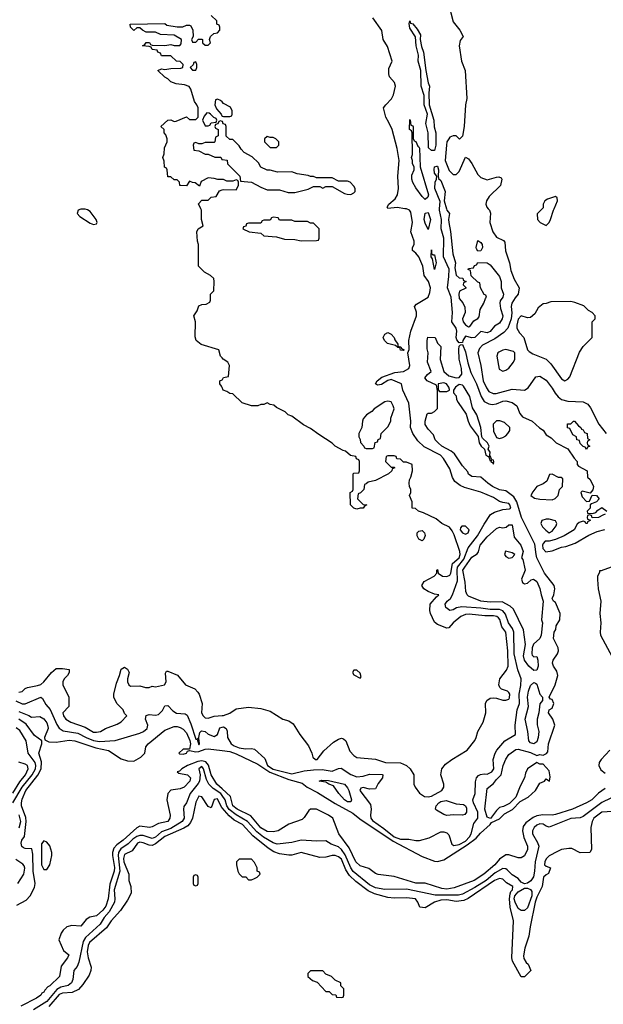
# Model space of a CAD drawing. Header units: inches. Extents: x 2671394 to 2765652, y 830470 to 955458.
# Tile 80 of 256: x 2698695 to 2702459, y 874871 to 881218. Entities that reach past the tile are written whole.
import ezdxf

# ---------------------------------------------------------------- set-up
doc = ezdxf.new("R2010")
doc.units = ezdxf.units.IN
doc.header["$MEASUREMENT"] = 0
for name, color, linetype in [('C6897', 7, 'Continuous'), ('C6898', 7, 'Continuous'), ('C7807', 7, 'Continuous'), ('C7808', 7, 'Continuous')]:
    doc.layers.add(name, color=color, linetype=linetype)

msp = doc.modelspace()

# ---------------------------------------------------------------- linework, layer by layer
at = {"layer": 'C6897', "color": 2}
for points, elevation in [([(2699090, 879997.2), (2699072, 879990), (2699064.7, 879970), (2699082, 879950), (2699150, 879906), (2699170, 879898), (2699190, 879902), (2699195.3, 879910), (2699188.7, 879930), (2699150, 879982), (2699132.9, 879992.9), (2699116.5, 879996.5)], 18), ([(2698850, 875924), (2698834.8, 875905.2), (2698834.8, 875770), (2698850, 875741), (2698870, 875741), (2698889.3, 875770.7), (2698902, 875830), (2698902, 875850), (2698890, 875893.2), (2698870, 875916)], 6), ([(2699830, 875706), (2699818, 875702), (2699814, 875690), (2699814, 875650), (2699818, 875638), (2699830, 875634), (2699842, 875638), (2699846, 875650), (2699846, 875690), (2699842, 875702)], 18)]:
    msp.add_lwpolyline(points, close=True, dxfattribs=dict(at, elevation=elevation))
for points, elevation in [([(2700000, 879038.1), (2699989.1, 879049.1), (2699979, 879090), (2699864.5, 879124.5), (2699833.2, 879150), (2699826.8, 879173.2), (2699828.7, 879270), (2699818, 879310), (2699839, 879341), (2699850, 879374), (2699870, 879382), (2699896.4, 879383.6), (2699922, 879398), (2699926, 879410), (2699926, 879450), (2699946, 879470), (2699948, 879530), (2699946, 879550), (2699926, 879570), (2699886, 879590), (2699848.9, 879628.9), (2699848, 879770), (2699842, 879790), (2699838, 879850), (2699846, 879870), (2699878, 879890), (2699868, 879930), (2699868, 879990), (2699863.3, 880000)], 14), ([(2700000, 878846.5), (2699996.4, 878856.4), (2699986, 878870), (2699986, 878890), (2700000, 878897)], 14), ([(2698690, 876882.8), (2698710, 876886.8), (2698730, 876906), (2698746, 876914), (2698810, 876925.5), (2698830, 876933.4), (2698851.2, 876948.8), (2698899, 877010), (2698930, 877034.8), (2698970, 877036), (2699014, 877030), (2699014, 877010), (2699002, 876990), (2698982, 876970), (2698972, 876950), (2698972, 876930), (2699011.3, 876850), (2699011.3, 876790), (2698972, 876750), (2698978, 876730), (2698991.3, 876710), (2699024.7, 876690), (2699117.4, 876657.4), (2699170, 876626), (2699190, 876624.9), (2699215.3, 876630), (2699248, 876650), (2699323.1, 876676.9), (2699350, 876692), (2699386, 876730), (2699370, 876746), (2699362, 876770), (2699322, 876810), (2699302, 876850), (2699302, 876870), (2699318.6, 876941.4), (2699339, 876990), (2699350, 877032), (2699370, 877044.7), (2699390, 877031.3), (2699401, 877010), (2699391, 876970), (2699391, 876950), (2699398, 876930), (2699410, 876921), (2699470, 876924.7), (2699506, 876914), (2699530, 876914), (2699550, 876922), (2699570, 876918), (2699629, 876931), (2699639, 876950), (2699635.3, 877004.7), (2699642, 877018), (2699650, 877018), (2699713, 876993), (2699764, 876930), (2699824, 876904), (2699843.5, 876883.5), (2699852, 876870), (2699870.9, 876810.9), (2699867, 876750), (2699877.1, 876730), (2699890, 876717.1), (2699910, 876714.9), (2699950, 876728.9), (2700000, 876731.8)], 14), ([(2698670, 876827.9), (2698710, 876807.7), (2698730, 876809), (2698830.4, 876850.4), (2698842.4, 876842.4), (2698863.7, 876803.7), (2698890.9, 876770.9), (2698934.5, 876674.5), (2698950.2, 876650.2), (2698974.3, 876634.3), (2699070, 876619.1), (2699123.8, 876590), (2699170, 876572.2), (2699210, 876566), (2699310, 876571.7), (2699470, 876618), (2699494, 876630), (2699516, 876650), (2699520.9, 876670), (2699507, 876710), (2699510, 876732), (2699530, 876738.8), (2699570, 876734.9), (2699590, 876739.3), (2699614.9, 876765.1), (2699630, 876794.8), (2699650, 876798), (2699682.2, 876762.2), (2699706.8, 876746.8), (2699762.5, 876742.5), (2699775.6, 876735.6), (2699798.9, 876678.9), (2699830, 876581), (2699839.8, 876579.8), (2699850, 876544), (2699854.5, 876550), (2699850, 876586), (2699842, 876582), (2699849, 876591), (2699857.5, 876622.5), (2699867, 876633), (2699890, 876630.4), (2699910, 876612.7), (2699950, 876597.3), (2699969.6, 876610.4), (2699986, 876654), (2700000, 876657.8)], 10), ([(2698690, 876758), (2698752.8, 876732.8), (2698770, 876721), (2698825.4, 876725.4), (2698850, 876711), (2698870, 876684.7), (2698876.8, 876663.2), (2698877.3, 876650), (2698854, 876590), (2698856.9, 876576.9), (2698883.4, 876563.4), (2698930, 876561.3), (2699013.8, 876573.8), (2699050, 876570.4), (2699185.4, 876525.4), (2699267.5, 876507.5), (2699350, 876454.4), (2699390, 876440.3), (2699430, 876438.7), (2699476.8, 876463.2), (2699500.7, 876490), (2699509, 876530), (2699524, 876550), (2699630, 876637.3), (2699690, 876662), (2699710, 876662), (2699730, 876655.5), (2699750, 876643.8), (2699770, 876622), (2699792.2, 876572.2), (2699796.5, 876550), (2699790, 876515.3), (2699750, 876516.2), (2699720.7, 876490), (2699724.7, 876484.7), (2699750, 876482.6), (2699770, 876489.1), (2699778, 876502), (2699790, 876508), (2699830, 876499.3), (2699850, 876500.5), (2699890, 876516), (2699910, 876517.7), (2700000, 876507)], 6), ([(2698675.1, 875510), (2698737.3, 875542.7), (2698762, 875570), (2698790, 875624.7), (2698795.1, 875650), (2698780.5, 875730), (2698778.6, 875838.6), (2698772.3, 875872.3), (2698730, 875875.3), (2698720.2, 875880.2), (2698709.3, 875889.3), (2698704, 875910), (2698709, 875930), (2698726.3, 875953.7), (2698736, 876050), (2698734.2, 876074.2), (2698706.9, 876150), (2698705.7, 876170), (2698710, 876194), (2698734.8, 876250), (2698811.5, 876348.5), (2698832.4, 876390), (2698834.5, 876434.5), (2698817, 876490), (2698837, 876550), (2698838, 876570), (2698790, 876603.7), (2698735.9, 876675.9), (2698690, 876709.2)], 6), ([(2698651.1, 876170), (2698711.4, 876270), (2698774.2, 876350), (2698795.7, 876390), (2698798.5, 876410), (2698795.3, 876430), (2698749.7, 876490), (2698735.4, 876570), (2698695.6, 876635.6), (2698672.9, 876652.9)], 10), ([(2700000, 876259.4), (2699966.9, 876290), (2699929.9, 876349.9), (2699913.2, 876413.2), (2699895, 876435), (2699870, 876441.6), (2699844.4, 876435.6), (2699776.3, 876410), (2699740.5, 876390), (2699725.1, 876374.9), (2699711.3, 876370), (2699721.4, 876361.4), (2699778, 876350), (2699796.3, 876330), (2699792.7, 876310), (2699755.5, 876270), (2699730, 876259.7), (2699670, 876252.3), (2699650.4, 876230), (2699643.1, 876190), (2699664.9, 876090), (2699664, 876070), (2699650, 876049.6), (2699590, 876037.6), (2699550, 876015.1), (2699532, 876010), (2699470, 876018.4), (2699450, 876009.6), (2699362.4, 875930), (2699320.2, 875899.8), (2699301.7, 875878.3), (2699293.4, 875850), (2699293.4, 875830), (2699306.9, 875753.1), (2699304.9, 875730), (2699275.2, 875644.8), (2699266, 875550), (2699250, 875504.5), (2699230, 875476.9), (2699190, 875440.7), (2699147.2, 875432.8), (2699122.8, 875417.2), (2699090, 875375.3), (2699030, 875379.6), (2698998.8, 875370), (2698975.5, 875350), (2698962, 875330), (2698946.8, 875286.8), (2698978, 875218), (2699011.3, 875190), (2699002.8, 875170), (2698963.1, 875116.9), (2698950.6, 875050), (2698890, 874989.4), (2698876.3, 874983.7), (2698856.8, 874963.2), (2698850, 874949), (2698836.9, 874943.1), (2698831, 874930), (2698802, 874910), (2698701, 874859)], 6), ([(2698650, 876233), (2698694.9, 876305.1), (2698731.1, 876350), (2698749.3, 876390), (2698744, 876410), (2698730, 876419.3), (2698690, 876432.7)], 14), ([(2700000, 876217.7), (2699991.6, 876230), (2699941.6, 876261.6), (2699914.8, 876290), (2699900.2, 876320.2), (2699879.7, 876390), (2699870, 876405.1), (2699850.6, 876390), (2699859.5, 876350), (2699853.4, 876310), (2699846.4, 876293.6), (2699794.6, 876230), (2699770.5, 876170), (2699753.2, 876146.8), (2699750.5, 876130), (2699755.8, 876070), (2699741.6, 876050), (2699670, 876003.7), (2699610, 875982.7), (2699570, 875948.7), (2699550, 875940.9), (2699490, 875959.2), (2699470, 875959.8), (2699450, 875953.1), (2699423.7, 875936.3), (2699394.1, 875905.9), (2699347.7, 875872.3), (2699338.9, 875861.1), (2699332.3, 875850), (2699330.2, 875830), (2699341.5, 875730), (2699304.7, 875610), (2699309.2, 875550), (2699305.2, 875530), (2699272.2, 875467.8), (2699239.2, 875430), (2699213.4, 875386.6), (2699119.2, 875300.8), (2699103.8, 875276.2), (2699076.7, 875143.3), (2699065.1, 875114.9), (2699044, 875090), (2699038.4, 875030), (2699028.2, 875010), (2699006.7, 874993.3), (2698959, 874981), (2698933.8, 874966.2), (2698870, 874889.8), (2698784.5, 874835.5)], 10), ([(2700000, 876136.6), (2699998.4, 876138.4), (2699970, 876195.1), (2699948.2, 876191.8), (2699930, 876138), (2699910, 876145.2), (2699870, 876209.2), (2699850, 876212.3), (2699830, 876174), (2699809.1, 876070), (2699797, 876043), (2699778.3, 876021.7), (2699754.2, 876005.8), (2699630, 875952.7), (2699570, 875905.1), (2699550, 875894.5), (2699530, 875896.4), (2699490, 875912.9), (2699470, 875915.6), (2699454, 875910), (2699419, 875861), (2699370, 875836.3), (2699363.2, 875810), (2699365.8, 875790), (2699399.3, 875710), (2699399.1, 875670), (2699410.7, 875630), (2699413.2, 875586.8), (2699390, 875542), (2699343.8, 875476.2), (2699284.9, 875410), (2699255.1, 875364.9), (2699144.9, 875270), (2699136.5, 875250), (2699130.4, 875210), (2699136.4, 875170), (2699156.3, 875110), (2699154, 875090), (2699142, 875058), (2699102, 874998), (2699073, 874967), (2699032.6, 874947.4), (2698970, 874943.1), (2698950, 874934.8), (2698883.1, 874856.9)], 14), ([(2698691.1, 876008.9), (2698701.4, 876050), (2698691.6, 876091.6)], 10), ([(2698683, 875650), (2698721.5, 875710), (2698728.5, 875748.5), (2698723.3, 875763.3), (2698715.3, 875775.3), (2698670, 875804.5)], 10)]:
    msp.add_lwpolyline(points, dxfattribs=dict(at, elevation=elevation))
at = {"layer": 'C6898', "color": 2, "elevation": 14}
for points in [[(2700000, 880188.1), (2699971.6, 880188.4), (2699950, 880195.3), (2699910, 880198), (2699865.4, 880174.6), (2699854, 880146), (2699827.3, 880167.3), (2699808.4, 880168.4), (2699790, 880178), (2699770, 880148), (2699731.6, 880148.4), (2699728, 880150), (2699726, 880170), (2699710, 880186), (2699690, 880186), (2699670, 880206), (2699650, 880206), (2699646, 880250), (2699642, 880262), (2699628.4, 880268.4), (2699627.3, 880307.3), (2699618, 880330), (2699627.3, 880352.7), (2699628.4, 880391.6), (2699646, 880430), (2699646, 880450), (2699636.4, 880476.4), (2699626, 880490), (2699626, 880510), (2699606, 880530), (2699650, 880571.3), (2699670, 880572), (2699690, 880562), (2699703.6, 880563.6), (2699770, 880591.3), (2699790, 880574), (2699830, 880574), (2699846, 880590), (2699846, 880650), (2699838, 880670), (2699822, 880690), (2699798, 880770), (2699788.4, 880788.4), (2699758, 880798), (2699704.7, 880804.7), (2699670, 880818), (2699650, 880838), (2699630, 880848), (2699586, 880890), (2699610, 880902), (2699630, 880898), (2699670, 880904.7), (2699734.6, 880905.4), (2699746, 880910), (2699748, 880930), (2699730, 880948), (2699706, 880950), (2699670, 880986), (2699610, 880986), (2699602, 881002), (2699586, 881010), (2699582, 881022), (2699550, 881026), (2699542, 881042), (2699530, 881046), (2699486, 881050), (2699502, 881058), (2699510, 881072), (2699531.6, 881071.6), (2699538, 881058), (2699550, 881054), (2699630, 881052), (2699670, 881058), (2699690, 881052), (2699727.3, 881052.7), (2699736.4, 881063.6), (2699738, 881090), (2699690, 881118), (2699603.1, 881123.1), (2699570, 881138), (2699510, 881138), (2699486, 881150), (2699470, 881166), (2699450, 881166), (2699430, 881148), (2699408.7, 881170), (2699408, 881190), (2699630, 881194), (2699643.6, 881183.6), (2699710, 881172), (2699747.3, 881172.7), (2699770, 881182), (2699790, 881182), (2699798, 881178), (2699812, 881150), (2699814, 881110), (2699802, 881090), (2699810, 881074), (2699830, 881074), (2699848, 881092), (2699870, 881092), (2699874, 881090), (2699874, 881070), (2699890, 881054), (2699910, 881054), (2699926, 881070), (2699918, 881090), (2699926, 881110), (2699946, 881130), (2699970, 881134), (2699986, 881150), (2699986, 881170), (2699982, 881182), (2699966, 881190), (2699966, 881210), (2699930, 881246)], [(2700000, 880688), (2699990, 880698), (2699970, 880706), (2699958, 880702), (2699954, 880670), (2699963.6, 880643.6), (2699994, 880610), (2699998, 880598), (2700000, 880597.3)], [(2700000, 880562.7), (2699990, 880566), (2699978, 880562), (2699972.7, 880547.3), (2699958, 880542), (2699954, 880530), (2699958, 880518), (2699974, 880510), (2699974, 880470), (2699958, 880462), (2699954, 880430), (2699950, 880426), (2699890, 880426), (2699870, 880418), (2699850, 880418), (2699830, 880426), (2699818, 880422), (2699814, 880410), (2699818, 880378), (2699850, 880374), (2699890, 880352), (2699910, 880352), (2699952.7, 880332.7), (2699991.6, 880331.6), (2699998, 880318), (2700000, 880317.7)], [(2699863.3, 880000), (2699848.7, 880031.3), (2699870, 880054), (2699910, 880054), (2699930, 880074), (2699962, 880078), (2699984, 880116), (2700000, 880121.3)]]:
    msp.add_lwpolyline(points, dxfattribs=at)
for points in [[(2699830, 880946), (2699818, 880942), (2699812.7, 880927.3), (2699794, 880910), (2699810, 880894), (2699830, 880894), (2699838, 880910), (2699838, 880930)], [(2699902, 880618), (2699883.6, 880596.4), (2699874, 880570), (2699890, 880534), (2699910, 880534), (2699922, 880538), (2699930, 880554), (2699962, 880558), (2699966, 880570), (2699962, 880582), (2699947.3, 880587.3), (2699926, 880610), (2699916.4, 880616.4)]]:
    msp.add_lwpolyline(points, close=True, dxfattribs=at)
at = {"layer": 'C7807', "color": 2}
for points, elevation in [([(2700000, 876657.8), (2700010, 876660.5), (2700026.8, 876650), (2700032.8, 876632.8), (2700034.9, 876590), (2700059.1, 876550), (2700077.4, 876537.4), (2700110, 876524.4), (2700150, 876518.4), (2700190, 876520.5), (2700210, 876514.9), (2700276.5, 876456.5), (2700292.4, 876410), (2700330, 876386), (2700450, 876355.8), (2700530, 876375.9), (2700590, 876383.6), (2700644.5, 876384.5), (2700710, 876373), (2700750, 876390.7), (2700767.2, 876392.8), (2700830, 876351.8), (2700870, 876336.4), (2700910, 876341.6), (2700950, 876354.9), (2701032.1, 876352.1), (2701036, 876350), (2701034.9, 876330), (2701006.5, 876293.5), (2700990, 876259), (2700950, 876257), (2700910, 876269), (2700896, 876264), (2700888, 876250), (2700958, 876158), (2700962.4, 876130), (2700957.1, 876090), (2700959.3, 876070), (2700970, 876056.3), (2701044, 876004), (2701108.9, 875950), (2701150, 875934.9), (2701205.1, 875934.9), (2701250, 875926.4), (2701273.1, 875926.9), (2701335.8, 875944.2), (2701410, 875982.8), (2701430, 875982.8), (2701450, 875976), (2701463.5, 875963.5), (2701482.5, 875902.5), (2701494, 875894), (2701530, 875900.2), (2701570, 875922.3), (2701595.4, 875950), (2701606, 875970), (2701623.6, 876036.4), (2701649.5, 876070.5), (2701649.6, 876110), (2701620.9, 876170), (2701617, 876190), (2701631.5, 876230), (2701634.1, 876305.8), (2701640.7, 876330), (2701653.1, 876346.9), (2701666.5, 876353.5), (2701690, 876357.1), (2701710, 876354), (2701739.3, 876370), (2701753.3, 876390), (2701749.5, 876450), (2701760.9, 876490), (2701772, 876510), (2701822.7, 876570), (2701892.3, 876610), (2701889.6, 876670), (2701904, 876770), (2701918.3, 876810), (2701916.8, 876870), (2701927.2, 876927.2), (2701929.3, 876970), (2701908.1, 877028.1), (2701884.8, 877130), (2701881.5, 877270), (2701874.1, 877294.1), (2701846.9, 877330), (2701827.1, 877387.1), (2701810, 877406.6), (2701790, 877416.1), (2701730, 877415.5), (2701670, 877424.8), (2701547, 877433), (2701512.1, 877427.9), (2701490, 877414), (2701469.5, 877409.5), (2701444, 877430), (2701439.3, 877450), (2701452.7, 877470), (2701473, 877487), (2701486.3, 877510), (2701518.9, 877601.1), (2701515.8, 877670), (2701519.4, 877690), (2701559, 877741), (2701586.9, 877813.1), (2701647.1, 877890), (2701690, 877967.3), (2701732, 878028), (2701756.2, 878043.8), (2701810, 878060.7), (2701854.5, 878065.5), (2701862, 878070), (2701855.1, 878090), (2701850, 878099), (2701810, 878105.2), (2701790, 878113), (2701750, 878138.7), (2701670, 878172), (2701563.2, 878203.2), (2701535.5, 878215.5), (2701501.5, 878241.5), (2701486.3, 878266.3), (2701470, 878324), (2701427.3, 878390), (2701409.3, 878410), (2701304.2, 878464.2), (2701262.6, 878502.6), (2701231.1, 878551.1), (2701216.3, 878590), (2701216.9, 878630), (2701205.4, 878745.4), (2701165.1, 878830), (2701157.2, 878870), (2701090, 878898), (2701070, 878893.2), (2701027.2, 878867.2), (2701003.2, 878863.2), (2700989, 878870), (2701000.9, 878890), (2701030, 878913.4), (2701115.1, 878944.9), (2701170, 878950.8), (2701204, 878970), (2701212, 878990), (2701198, 879070), (2701207.3, 879092.7), (2701203.7, 879150), (2701216.9, 879210), (2701253.3, 879310), (2701253.1, 879333.1), (2701241.2, 879370), (2701254.5, 879385.5), (2701329.6, 879430.4), (2701340.1, 879459.9), (2701344.2, 879490), (2701331.8, 879530), (2701304.5, 879570), (2701294, 879630), (2701270, 879689.2), (2701250, 879713.2), (2701228.7, 879730), (2701229, 879749), (2701238.4, 879770), (2701239.6, 879790), (2701218.4, 879850), (2701227.8, 879910), (2701218.3, 879978.3), (2701209.6, 879989.6), (2701190, 879998.4), (2701179.8, 880000)], 10), ([(2701447.4, 880000), (2701450, 879991.3), (2701466, 879970), (2701460.5, 879930), (2701462.4, 879910), (2701473.7, 879853.7), (2701488.8, 879710), (2701504.9, 879650), (2701501.4, 879618.6), (2701510, 879572), (2701530, 879554), (2701552.7, 879552.7), (2701558, 879538), (2701574, 879530), (2701558, 879522), (2701554, 879510), (2701572, 879492), (2701571.6, 879488.4), (2701531.6, 879468.4), (2701527.3, 879450), (2701530, 879422), (2701553.4, 879393.4), (2701565.2, 879365.2), (2701567.3, 879330), (2701551, 879290), (2701556, 879270), (2701570, 879251.3), (2701590, 879238), (2701599, 879241), (2701623.1, 879276.9), (2701650, 879292), (2701657.2, 879302.8), (2701665.2, 879350), (2701689, 879390), (2701698, 879422), (2701706, 879430), (2701702, 879442), (2701690, 879446), (2701666, 879490), (2701662, 879522), (2701650, 879526), (2701607.3, 879567.3), (2701602, 879602), (2701587.3, 879607.3), (2701590, 879614), (2701622, 879618), (2701627.3, 879632.7), (2701642, 879638), (2701650, 879654), (2701710, 879651), (2701730, 879638), (2701790, 879562), (2701800.7, 879530), (2701801, 879490), (2701814.8, 879450), (2701810.6, 879430), (2701794, 879406), (2701790.7, 879390), (2701795.9, 879355.9), (2701810.4, 879310), (2701806, 879290), (2701790, 879262), (2701758, 879242), (2701730, 879209.3), (2701710, 879199), (2701670, 879208), (2701630, 879169.4), (2701610, 879166.6), (2701570, 879177.2), (2701552.2, 879150), (2701550, 879138), (2701530, 879135.3), (2701514.8, 879154.8), (2701509.7, 879170), (2701513.3, 879210), (2701509.7, 879230), (2701482.4, 879270), (2701485.6, 879330), (2701477, 879430), (2701453.6, 879490), (2701463.6, 879563.6), (2701464.5, 879610), (2701427.8, 879690), (2701429.7, 879810), (2701413, 879870), (2701416, 879930), (2701402, 879990), (2701402.7, 880000)], 6), ([(2701716.9, 880000), (2701725.5, 879990), (2701732, 879972), (2701727.4, 879910), (2701747, 879850), (2701770, 879817.1), (2701814.3, 879794.3), (2701824.4, 879784.4), (2701828.9, 879728.9), (2701852.9, 879650), (2701862.4, 879602.4), (2701884.9, 879544.9), (2701916.3, 879490), (2701910.7, 879450), (2701890, 879426), (2701868.8, 879390), (2701864.6, 879370), (2701868.1, 879328.1), (2701865.2, 879290), (2701842.7, 879230), (2701817.8, 879202.2), (2701758.8, 879161.2), (2701680, 879120), (2701661.2, 879098.8), (2701650.3, 879070), (2701668.9, 878988.9), (2701683.9, 878890), (2701704.6, 878844.6), (2701721.6, 878821.6), (2701747.9, 878807.9), (2701767.6, 878807.6), (2701870, 878836.4), (2701950, 878830.8), (2701974.8, 878845.2), (2702024.5, 878915.5), (2702050, 878920.7), (2702090, 878894), (2702130, 878842.8), (2702148.4, 878810), (2702167.4, 878787.4), (2702190, 878770.3), (2702230, 878758.5), (2702330, 878755.3), (2702359, 878739), (2702375.9, 878715.9), (2702430, 878610.6), (2702477.1, 878550)], 10), ([(2702064.2, 880000), (2702032.7, 879967.3), (2702034, 879930), (2702051.6, 879911.6), (2702090, 879892), (2702110, 879912), (2702119, 879930), (2702137.2, 879990), (2702141.4, 880000)], 14), ([(2700000, 876507), (2700050, 876501), (2700090, 876486.5), (2700230, 876419.2), (2700307.1, 876367.1), (2700430, 876319.8), (2700517.3, 876297.3), (2700548.4, 876270), (2700616.3, 876236.3), (2700730, 876164.9), (2700843.5, 876103.5), (2700887.7, 876067.7), (2701103.3, 875923.3), (2701290, 875822.8), (2701370, 875792.7), (2701390, 875791.8), (2701430, 875801.5), (2701581.7, 875898.3), (2701637.9, 875942.1), (2701665.8, 875974.2), (2701729.6, 876030), (2701737.6, 876042.4), (2701790, 876066.7), (2701821, 876099), (2701872.4, 876127.6), (2701922, 876178), (2701974.3, 876205.7), (2702020.8, 876250), (2702050, 876297.6), (2702079, 876310), (2702090, 876324.7), (2702111.3, 876308.7), (2702117, 876337), (2702110, 876375.3), (2702070, 876419.3), (2702050, 876419.3), (2702030, 876429), (2701971, 876389), (2701958, 876362), (2701951, 876330), (2701923, 876277), (2701894, 876206), (2701853.8, 876166.2), (2701814.6, 876145.4), (2701790, 876139), (2701770, 876121.2), (2701730.7, 876069.3), (2701710, 876077.2), (2701695.1, 876130), (2701710, 876262), (2701750, 876293.4), (2701770, 876320.5), (2701800.9, 876350), (2701812.3, 876410), (2701830, 876451.3), (2701850, 876481), (2701894.4, 876514.4), (2701910, 876514.8), (2701990, 876494.8), (2702030, 876474), (2702050, 876481.6), (2702070, 876477.1), (2702091.8, 876488.2), (2702100.9, 876499.1), (2702105.1, 876550), (2702147, 876670), (2702132.3, 876710), (2702105.2, 876750), (2702109, 876770), (2702130, 876781), (2702139.3, 876810), (2702130, 876835.3), (2702118, 876838), (2702109, 876850), (2702149.4, 876930), (2702166.6, 876990), (2702159.6, 877019.6), (2702137, 877050), (2702131.6, 877070), (2702135.1, 877090), (2702163.6, 877130), (2702169.7, 877150), (2702167.8, 877170), (2702137.2, 877230), (2702142, 877270), (2702152, 877288), (2702155.1, 877310), (2702178, 877350), (2702181.6, 877390), (2702150, 877462), (2702138, 877470), (2702130, 877486), (2702139.3, 877510), (2702146, 877550), (2702141.2, 877570), (2702079.6, 877650), (2702031, 877750), (2702024.8, 877770), (2702017.3, 877837.3), (2701930.9, 878010), (2701901, 878110), (2701882, 878142), (2701830, 878182), (2701790, 878186.6), (2701745.2, 878210), (2701714, 878230), (2701670, 878269), (2701610, 878274), (2701590, 878289.3), (2701584.1, 878304.1), (2701550, 878342), (2701498.6, 878418.6), (2701477.6, 878437.6), (2701417.2, 878470), (2701394, 878490), (2701375.3, 878510), (2701363.1, 878543.1), (2701330, 878578), (2701310, 878608), (2701309.3, 878630.7), (2701323.1, 878676.9), (2701330, 878682), (2701350, 878682), (2701370, 878692), (2701388.7, 878711.3), (2701388.4, 878828.4), (2701382, 878862), (2701322, 878890), (2701308.7, 878910), (2701324, 878930), (2701348.7, 878950), (2701324, 879010), (2701329, 879070), (2701323.1, 879096.9), (2701322, 879150), (2701328, 879172), (2701374, 879170), (2701390, 879134), (2701411.6, 879111.6), (2701407.1, 879027.1), (2701430.8, 878950), (2701463.4, 878923.4), (2701510, 878910.3), (2701530, 878912.2), (2701545.9, 878934.1), (2701544.4, 878970), (2701529.7, 879030), (2701527.9, 879092.1), (2701530, 879114), (2701538, 879122), (2701550, 879124.7), (2701570, 879078), (2701585.5, 879005.5), (2701604.8, 878944.8), (2701640.4, 878870), (2701670.4, 878790), (2701690, 878756.3), (2701720.9, 878740.9), (2701742.7, 878737.3), (2701770, 878742.8), (2701810, 878759.1), (2701830, 878760.7), (2701871.3, 878750), (2701901, 878730), (2701919.8, 878679.8), (2701937.3, 878657.3), (2702001, 878630), (2702047.1, 878587.1), (2702071.3, 878571.3), (2702090, 878542), (2702123.6, 878523.6), (2702154, 878490), (2702231.1, 878451.1), (2702270, 878392), (2702291, 878371), (2702291.3, 878350), (2702299.8, 878339.8), (2702354, 878310), (2702358, 878270), (2702373.7, 878253.7), (2702396, 878210), (2702391.6, 878188.4), (2702374, 878166), (2702322, 878178), (2702314, 878170), (2702322, 878142), (2702350, 878112), (2702370, 878114), (2702386, 878154), (2702414, 878150), (2702432, 878130), (2702414, 878110), (2702382, 878098), (2702374, 878090), (2702374, 878070), (2702354, 878050), (2702358, 878038), (2702390, 878034), (2702410, 878042), (2702423.1, 878056.9), (2702450, 878074), (2702482, 878050)], 6), ([(2700000, 878897), (2700002, 878898), (2700010, 878912), (2700042, 878918), (2700048, 878990), (2700038, 879010), (2700008, 879030), (2700000, 879038.1)], 14), ([(2700000, 876731.8), (2700010, 876732.4), (2700050, 876748.2), (2700090, 876774.8), (2700170, 876786.8), (2700250, 876778), (2700310, 876761), (2700391.3, 876710), (2700430, 876699.1), (2700459, 876679), (2700500.5, 876610), (2700557.2, 876537.2), (2700579.1, 876490), (2700585.2, 876465.2), (2700602, 876450), (2700613.2, 876450), (2700655.6, 876504.4), (2700719.2, 876560.8), (2700750, 876580.4), (2700770, 876586), (2700783.4, 876583.4), (2700799.1, 876570), (2700823.1, 876503.1), (2700850, 876474.8), (2700870, 876461), (2700990.4, 876450.4), (2701054, 876430), (2701150, 876428.7), (2701190.3, 876410.3), (2701213.4, 876390), (2701237.3, 876350), (2701236, 876290), (2701244.7, 876270), (2701273, 876233), (2701304.7, 876210), (2701330, 876207.7), (2701350, 876213.4), (2701417.2, 876250), (2701429.3, 876270), (2701429.4, 876290), (2701412, 876350), (2701417, 876390), (2701441.4, 876418.5), (2701482.7, 876450), (2701581.2, 876510), (2701630, 876572), (2701639, 876590), (2701648.7, 876630), (2701684, 876690), (2701702, 876750), (2701699, 876810), (2701708.7, 876830), (2701730, 876844.7), (2701750, 876846), (2701770, 876844.7), (2701810, 876831.3), (2701830, 876831), (2701850, 876838), (2701853.8, 876846.2), (2701856, 876870), (2701850, 876882), (2701842, 876890), (2701803.2, 876903.2), (2701792.3, 876912.3), (2701784, 876930), (2701792, 876970), (2701834.5, 877025.5), (2701844.7, 877050), (2701843.5, 877150), (2701831.1, 877270), (2701804.4, 877304.4), (2701790.8, 877350.8), (2701782.6, 877362.6), (2701771.7, 877371.7), (2701750, 877376), (2701695.1, 877375.1), (2701593.4, 877386.6), (2701570, 877384.2), (2701539.1, 877370), (2701490.8, 877330), (2701462, 877298), (2701450, 877295.3), (2701390, 877319), (2701370, 877335.3), (2701343.7, 877390), (2701339.5, 877410), (2701342.7, 877450), (2701382, 877498), (2701398, 877510), (2701370, 877516), (2701330, 877532.7), (2701302, 877550), (2701289, 877570), (2701303.7, 877596.3), (2701368, 877630), (2701386, 877650), (2701386, 877670), (2701390, 877674), (2701394, 877650), (2701422, 877630), (2701450, 877628.4), (2701470, 877637.3), (2701476.3, 877650), (2701486.5, 877713.5), (2701529.6, 877750), (2701535.8, 877770), (2701534.5, 877790), (2701497, 877897), (2701483.7, 877923.7), (2701466, 877946), (2701418, 877970), (2701381.2, 878001.2), (2701300.2, 878040.2), (2701266, 878050), (2701247.3, 878067.3), (2701226, 878070), (2701226, 878110), (2701208, 878150), (2701218, 878170), (2701218, 878190), (2701208.4, 878208.4), (2701206, 878230), (2701208.4, 878251.6), (2701218, 878270), (2701228, 878310), (2701226, 878350), (2701190, 878366), (2701170, 878366), (2701150, 878386), (2701127.3, 878387.3), (2701122, 878402), (2701110, 878406), (2701070, 878406), (2701058, 878402), (2701054, 878370), (2701090, 878334), (2701110, 878334), (2701114, 878330), (2701098, 878322), (2701094, 878310), (2701074, 878290), (2700990, 878248), (2700942, 878238), (2700930, 878226), (2700918, 878222), (2700914, 878190), (2700892.7, 878167.3), (2700878, 878162), (2700874, 878130), (2700910, 878094), (2700934, 878090), (2700918, 878082), (2700911, 878069), (2700890, 878068.7), (2700870, 878062), (2700850, 878068.7), (2700828.7, 878090), (2700826, 878170), (2700842, 878178), (2700846, 878190), (2700846, 878290), (2700850, 878294), (2700882, 878298), (2700886, 878310), (2700886, 878370), (2700882, 878382), (2700868, 878388), (2700862, 878402), (2700828.4, 878408.4), (2700796.4, 878436.4), (2700780.4, 878440.4), (2700730, 878468), (2700710, 878488), (2700623.2, 878543.2), (2700570, 878584), (2700526, 878606), (2700450, 878662), (2700426, 878670), (2700406, 878690), (2700350, 878718), (2700333.6, 878733.6), (2700310, 878738), (2700290, 878748), (2700270, 878738), (2700250, 878738), (2700230, 878728), (2700190, 878728.7), (2700130, 878748.7), (2700070, 878806), (2700050, 878808), (2700030, 878822), (2700006, 878830), (2700000, 878846.5)], 14), ([(2702471.3, 878030), (2702454.8, 878025.2), (2702428.9, 878008.9), (2702386, 878006), (2702382, 878022), (2702370, 878026), (2702358, 878022), (2702354, 878010), (2702358, 877998), (2702374, 877994), (2702374, 877990), (2702358, 877982), (2702354, 877970), (2702346, 877970), (2702342, 877982), (2702330, 877986), (2702303.6, 877976.4), (2702290, 877966), (2702271, 877930), (2702206.8, 877890), (2702150, 877867.3), (2702110, 877857.2), (2702084, 877856), (2702070, 877842), (2702066, 877830), (2702068.8, 877808.8), (2702088.1, 877788.1), (2702130, 877793.7), (2702190, 877818), (2702217.3, 877822.7), (2702276.6, 877843.4), (2702365.3, 877894.7), (2702420.1, 877919.9), (2702468.1, 877931.9)], 6), ([(2702510, 877689), (2702446, 877666), (2702434, 877666), (2702434, 877654), (2702422, 877630), (2702422, 877610), (2702424.7, 877550), (2702442.8, 877470), (2702436.3, 877390), (2702443.8, 877330), (2702438, 877270), (2702440.5, 877250), (2702515.8, 877110)], 6), ([(2702500.7, 876510), (2702445.5, 876450), (2702432.7, 876430), (2702430.4, 876410), (2702443.4, 876383.4), (2702470, 876362)], 6), ([(2702470, 876262.7), (2702427, 876233), (2702384, 876190), (2702350, 876169.5), (2702261, 876130), (2702150, 876094), (2702129.6, 876089.6), (2702068.3, 876091.7), (2702030, 876085.6), (2702005.5, 876074.5), (2701958.4, 876041.6), (2701942, 876018), (2701937.6, 875990), (2701945.5, 875945.5), (2701970.5, 875890), (2701970.5, 875870), (2701950, 875828.7), (2701930, 875815.3), (2701910, 875815.3), (2701850, 875835.3), (2701830, 875834), (2701790, 875806.6), (2701759.3, 875770), (2701687.3, 875710), (2701626.8, 875670), (2701498, 875622), (2701450, 875613.3), (2701416.6, 875616.6), (2701310, 875651.8), (2701250, 875652), (2701110, 875694), (2701006.8, 875706.8), (2700990, 875714), (2700946, 875746), (2700890, 875763.7), (2700862, 875790), (2700818.8, 875878.8), (2700752, 875970), (2700713.6, 876070), (2700686, 876090), (2700610, 876129.6), (2700570, 876129.2), (2700559.1, 876120.9), (2700530, 876075.3), (2700516.8, 876063.2), (2700430, 876032.7), (2700361, 875990), (2700330, 875982), (2700290, 875986), (2700250, 876009.7), (2700185.6, 876085.6), (2700098, 876130), (2700070, 876149.7), (2700053.6, 876210), (2700000, 876259.4)], 6), ([(2702570.2, 876229.8), (2702450, 876172.6), (2702330, 876082.4), (2702310, 876073.6), (2702250, 876068.2), (2702110, 876013.6), (2702090, 876018.4), (2702070, 876032.6), (2702050, 876033.7), (2702030, 876025.1), (2702013.7, 876010), (2702001.7, 875990), (2702002.6, 875970), (2702034, 875914), (2702042, 875890), (2702019, 875790), (2702015.6, 875730), (2702008.1, 875691.9), (2701992.4, 875667.6), (2701970, 875651.5), (2701950, 875646.6), (2701930, 875657.6), (2701910, 875681.6), (2701870, 875706), (2701838.4, 875738.4), (2701830, 875744.2), (2701810, 875745.7), (2701761.8, 875718.2), (2701702.7, 875670), (2701630, 875623.5), (2701550, 875582), (2701525.2, 875574.8), (2701373.8, 875573.8), (2701190, 875613.5), (2701050, 875611.3), (2700990, 875622.4), (2700950, 875642), (2700846.1, 875726.1), (2700829.8, 875750), (2700794.8, 875834.8), (2700770, 875869.7), (2700750, 875885.1), (2700704.4, 875904.4), (2700670, 875925.2), (2700610, 875922), (2700510, 875929.5), (2700450, 875914.5), (2700355.6, 875904.4), (2700330, 875912.4), (2700267.7, 875947.7), (2700223.3, 875983.3), (2700164.8, 876050), (2700090, 876093.3), (2700046.7, 876126.7), (2700031.5, 876150), (2700018.9, 876190), (2700000, 876217.7)], 10), ([(2702590, 876118), (2702450, 876109.2), (2702398.8, 876070), (2702387.7, 876050), (2702378, 876010), (2702382, 875870), (2702371.3, 875848.7), (2702310, 875848), (2702256.4, 875876.4), (2702236.4, 875876.4), (2702190, 875868), (2702163.6, 875856.4), (2702110, 875828.7), (2702090, 875808.7), (2702080.7, 875790), (2702078.8, 875770), (2702090, 875760.7), (2702118, 875750), (2702105.4, 875714.6), (2702090, 875706.6), (2702073.4, 875690), (2702063.8, 875630), (2702030, 875560.7), (2702020.2, 875530), (2701987.2, 875370), (2701979.6, 875310), (2701952.5, 875232.5), (2701944.5, 875184.5), (2701945.5, 875165.5), (2701960.9, 875140.9), (2701974.8, 875130), (2701991.3, 875090), (2701950, 875048), (2701930, 875048), (2701873.2, 875150), (2701869.2, 875170), (2701879.7, 875410), (2701858, 875498), (2701853.7, 875550), (2701857.8, 875582.2), (2701862.6, 875597.4), (2701873.3, 875610), (2701876, 875630), (2701834.3, 875654.3), (2701810, 875677), (2701790, 875682.9), (2701756.3, 875670), (2701586.5, 875553.5), (2701559.4, 875540.6), (2701510, 875534.2), (2701450, 875543.5), (2701410, 875541.4), (2701370.7, 875530), (2701310, 875493.2), (2701276.4, 875496.4), (2701262, 875530), (2701248, 875550), (2701190, 875558.4), (2701110, 875554.7), (2701070, 875558.9), (2700983.6, 875583.6), (2700943.1, 875603.1), (2700862.8, 875662.8), (2700822.1, 875702.1), (2700798.8, 875738.8), (2700770, 875807), (2700750, 875822.4), (2700730, 875829.5), (2700710.6, 875829.4), (2700670, 875819.3), (2700630, 875817.2), (2700510, 875849.3), (2700450, 875831.8), (2700430, 875831.8), (2700370, 875840.9), (2700334, 875854), (2700297.5, 875877.5), (2700197.7, 875957.7), (2700131.5, 876030), (2700078, 876058), (2700045.5, 876085.5), (2700000, 876136.6)], 14)]:
    msp.add_lwpolyline(points, dxfattribs=dict(at, elevation=elevation))
for points, elevation in [([(2700330, 879946), (2700318, 879942), (2700310, 879926), (2700270, 879926), (2700258, 879922), (2700250, 879906), (2700170, 879906), (2700158, 879902), (2700152.7, 879887.3), (2700138, 879882), (2700134, 879870), (2700174, 879850), (2700250, 879842), (2700270, 879826), (2700350, 879818), (2700403.5, 879803.5), (2700470, 879801), (2700510, 879792), (2700610, 879794), (2700622, 879798), (2700626, 879810), (2700626, 879870), (2700590, 879906), (2700570, 879906), (2700550, 879918), (2700470, 879918), (2700450, 879926), (2700370, 879926), (2700362, 879942)], 14), ([(2701330, 879866), (2701310, 879906), (2701304.5, 879930), (2701310, 879971.3), (2701330, 879976), (2701344, 879930)], 6), ([(2701650, 879726), (2701640.4, 879740.4), (2701638, 879750), (2701650, 879794), (2701670, 879782), (2701678, 879770), (2701678.8, 879750), (2701670, 879728)], 6), ([(2701362, 879702), (2701370, 879702), (2701381, 879650), (2701370, 879609), (2701356.4, 879676.4), (2701349.3, 879690), (2701350, 879734), (2701351.6, 879711.6)], 6), ([(2702250, 879402), (2702119.6, 879400.4), (2702090, 879388), (2702070, 879386), (2702039.6, 879360.4), (2702016.8, 879323.2), (2701990, 879299), (2701970, 879297.2), (2701930, 879309), (2701910, 879288.7), (2701901.3, 879250), (2701901.6, 879230), (2701918.8, 879198.8), (2701946, 879170), (2701970.9, 879090.9), (2701979.8, 879079.8), (2702003.5, 879063.5), (2702090.6, 879030.6), (2702120.7, 879000.7), (2702190, 878902.8), (2702210, 878891.3), (2702230, 878902), (2702243.1, 878916.9), (2702304.7, 879075.3), (2702328.9, 879111.1), (2702386, 879170), (2702388, 879270), (2702406, 879290), (2702406, 879310), (2702386, 879330), (2702363.1, 879343.1), (2702333.6, 879373.6), (2702274.6, 879394.6)], 14), ([(2701170, 879086), (2701150, 879088), (2701146, 879106), (2701134, 879106), (2701118, 879118), (2701068, 879130), (2701048, 879150), (2701038, 879170), (2701048.9, 879191.1), (2701070, 879202), (2701090, 879191.3), (2701110.6, 879170), (2701114, 879154), (2701134, 879126), (2701134, 879114), (2701154, 879110), (2701158, 879098), (2701174, 879090)], 10), ([(2701830, 879092.7), (2701810, 879089), (2701784.5, 879075.5), (2701778, 879070), (2701771.3, 879050), (2701786.4, 878966.4), (2701810, 878952), (2701830, 878958), (2701850, 878971.3), (2701879, 879010), (2701888.7, 879030), (2701889, 879050), (2701888.7, 879070), (2701878.6, 879078.6)], 14), ([(2701430, 878877.2), (2701394, 878870), (2701392.7, 878832.7), (2701402, 878822), (2701450, 878822), (2701466, 878830), (2701466, 878834), (2701462, 878850), (2701448, 878870)], 6), ([(2701530, 878865.6), (2701504.7, 878850), (2701492, 878830), (2701492.7, 878812.7), (2701510, 878794), (2701512, 878770), (2701522, 878750), (2701575.2, 878675.2), (2701586.8, 878630), (2701601.1, 878601.1), (2701651.3, 878531.3), (2701658.8, 878490), (2701670.8, 878470), (2701692, 878450), (2701702, 878410), (2701719.6, 878399.6), (2701730, 878374), (2701738, 878378), (2701734, 878370), (2701744.7, 878364.7), (2701750, 878354), (2701753.2, 878370), (2701750, 878378), (2701740.4, 878380.4), (2701730, 878406), (2701722, 878402), (2701728, 878412), (2701728.7, 878430), (2701717.2, 878450), (2701722.7, 878470), (2701711.3, 878491.3), (2701680.1, 878520.1), (2701675.1, 878530), (2701669.5, 878590), (2701643, 878670), (2701615.6, 878715.6), (2701597.4, 878790), (2701556.5, 878856.5), (2701550, 878863)], 6), ([(2701070, 878759), (2701050, 878755.3), (2700982, 878710), (2700966.4, 878693.6), (2700932, 878670), (2700910, 878646), (2700904.7, 878630), (2700902, 878590), (2700882, 878550), (2700882, 878530), (2700891.6, 878511.6), (2700892.7, 878492.7), (2700914, 878470), (2700918, 878458), (2700930, 878454), (2700970, 878454), (2700982, 878458), (2700987.3, 878492.7), (2701002, 878498), (2701007.3, 878512.7), (2701022, 878518), (2701026, 878550), (2701070, 878594), (2701088, 878630), (2701088, 878650), (2701109, 878710), (2701104, 878730), (2701090, 878754)], 14), ([(2701770, 878632.3), (2701748.7, 878611.3), (2701750, 878566), (2701770, 878526), (2701790, 878518.8), (2701810, 878526), (2701830, 878536), (2701844, 878550), (2701855.3, 878570), (2701855.3, 878590), (2701820.9, 878620.9), (2701792, 878632)], 6), ([(2702350, 878448), (2702342, 878462), (2702330, 878466), (2702310, 878486), (2702306, 878506), (2702288, 878510), (2702286, 878530), (2702263.1, 878543.1), (2702242, 878582), (2702227.3, 878587.3), (2702227.3, 878612.7), (2702250, 878614), (2702266, 878630), (2702274, 878630), (2702299.6, 878599.6), (2702314, 878590), (2702318, 878578), (2702330, 878574), (2702338, 878558), (2702354, 878550), (2702358, 878518), (2702372, 878510), (2702358, 878502), (2702354, 878490), (2702358, 878478), (2702372, 878470), (2702358, 878462)], 6), ([(2702130, 878288), (2702112.7, 878287.3), (2702095.5, 878244.5), (2702070, 878225.2), (2702030, 878208.7), (2702004.5, 878175.5), (2701992, 878150), (2702014.8, 878134.8), (2702050, 878126.8), (2702130, 878122.8), (2702149.3, 878130.7), (2702168.7, 878150), (2702175.3, 878190), (2702195.3, 878210), (2702198, 878258), (2702187.3, 878267.3), (2702170, 878268)], 6), ([(2702110, 877999), (2702090, 877999), (2702062, 877990), (2702056, 877970), (2702066.8, 877950), (2702087.9, 877927.9), (2702110, 877911), (2702130, 877921), (2702154.6, 877954.6), (2702159, 877970), (2702150, 877988)], 6), ([(2701290, 877858), (2701268.9, 877868.9), (2701258, 877890), (2701258, 877910), (2701270, 877922), (2701290, 877924.7), (2701304.7, 877910), (2701310, 877894), (2701302, 877870)], 14), ([(2701546.8, 877953.2), (2701538, 877942), (2701536, 877930), (2701550, 877911.3), (2701570, 877902.8), (2701588, 877910), (2701593.2, 877930), (2701570, 877952.7)], 14), ([(2701950, 877581), (2701970, 877586.8), (2701993.2, 877606.8), (2702008.7, 877611.3), (2702030, 877597.3), (2702050, 877551), (2702057.6, 877510), (2702072, 877470), (2702060.7, 877350), (2702067.3, 877330), (2702057.3, 877250), (2702050, 877228.7), (2702007.9, 877192.1), (2702001, 877170), (2701998, 877130), (2702001, 877121), (2702010, 877112), (2702030, 877114), (2702037.3, 877090), (2702038.8, 877050), (2702030, 877026), (2702010, 877022), (2701979, 877050), (2701950, 877088.7), (2701943.3, 877116.7), (2701956, 877190), (2701944.1, 877284.1), (2701878.6, 877418.6), (2701858, 877438), (2701806.5, 877466.5), (2701730, 877463), (2701668.7, 877470), (2701590, 877502.7), (2701581.2, 877510), (2701572.1, 877532.1), (2701567.9, 877592.1), (2701553.6, 877670), (2701564.7, 877690), (2701610, 877752.7), (2701644.9, 877775.1), (2701653, 877787), (2701663.6, 877830), (2701710, 877885.5), (2701770, 877939.1), (2701790, 877947.3), (2701810, 877942.8), (2701833.2, 877946.8), (2701850, 877962), (2701870, 877962), (2701883.4, 877883.4), (2701927.3, 877830), (2701942.8, 877790), (2701932, 877750), (2701938.8, 877738.8), (2701954, 877670), (2701931.6, 877611.6), (2701938, 877590)], 6), ([(2701827.7, 877792.3), (2701821, 877770), (2701830, 877758), (2701850, 877746.8), (2701870, 877752), (2701888, 877770), (2701870, 877782)], 6), ([(2700870, 877026), (2700850, 877026), (2700842, 877010), (2700850, 876994), (2700890, 876974), (2700898, 876982), (2700890, 877006)], 18), ([(2702010, 876549.2), (2701990, 876557.2), (2701979.3, 876570), (2701972, 876630), (2701954.5, 876710), (2701976.9, 876790), (2701969.7, 876850), (2701976.2, 876890), (2701990, 876926), (2702010, 876944.7), (2702022, 876942), (2702030, 876934), (2702050, 876871.3), (2702066, 876850), (2702066, 876830), (2702050, 876808), (2702043, 876750), (2702032.7, 876710), (2702032.7, 876672.7), (2702042.4, 876630), (2702039.3, 876590), (2702030, 876564)], 6), ([(2700830, 876175.3), (2700810, 876176), (2700789.7, 876189.7), (2700752.3, 876230), (2700719.5, 876279.5), (2700688, 876290), (2700670, 876302), (2700626, 876310), (2700643.1, 876316.9), (2700686.6, 876313.4), (2700790, 876290.5), (2700810, 876266.8), (2700817.6, 876250), (2700834.9, 876190)], 6), ([(2701550, 876089.6), (2701491.7, 876091.7), (2701450, 876087.3), (2701430, 876093.6), (2701382.4, 876122.4), (2701376, 876130), (2701381.6, 876150), (2701397, 876170), (2701410, 876178.7), (2701444.4, 876184.4), (2701510, 876163), (2701558, 876158), (2701570.5, 876150.5), (2701576.4, 876136.4), (2701576.3, 876110), (2701565.2, 876094.8)], 10), ([(2700190, 875806), (2700110, 875806), (2700094, 875790), (2700092, 875770), (2700101, 875730), (2700110, 875712), (2700130, 875692), (2700152.7, 875692.7), (2700170, 875674), (2700190, 875674), (2700210, 875682), (2700226, 875690), (2700246, 875710), (2700242, 875722), (2700226, 875730), (2700226, 875750), (2700210, 875786)], 18), ([(2701930, 875476), (2701910, 875489.4), (2701890, 875529.5), (2701885, 875550), (2701888.8, 875571.2), (2701910, 875595.9), (2701950, 875619.5), (2701970, 875619.5), (2701990.2, 875610.2), (2701998.2, 875598.2), (2701998.9, 875570), (2701970, 875492.3), (2701950, 875476)], 10), ([(2700650, 875086), (2700570, 875086), (2700554, 875070), (2700554, 875050), (2700583.6, 875023.6), (2700612.7, 875012.7), (2700670, 874954), (2700690, 874954), (2700710, 874934), (2700732.7, 874932.7), (2700738, 874918), (2700770, 874914), (2700782, 874918), (2700786, 874930), (2700786, 874970), (2700766, 874990), (2700766, 875010), (2700730, 875026), (2700706, 875050), (2700670, 875066)], 18)]:
    msp.add_lwpolyline(points, close=True, dxfattribs=dict(at, elevation=elevation))
at = {"layer": 'C7808', "color": 2}
for points, elevation in [([(2701459.3, 881330), (2701490, 881204.7), (2701534, 881150), (2701556, 881110), (2701536.1, 881083.9), (2701528.4, 881050), (2701544.4, 880950), (2701567.2, 880890), (2701577.6, 880710), (2701570.5, 880670), (2701561.6, 880530), (2701550, 880468), (2701531.1, 880448.9), (2701509.3, 880469.3), (2701490, 880469.4), (2701470, 880460.9), (2701461.6, 880450), (2701450.4, 880430), (2701447, 880410), (2701439.3, 880310), (2701465.3, 880245.3), (2701490, 880220.7), (2701510, 880220.7), (2701530, 880238.8), (2701570, 880332), (2701590, 880320.7), (2701611.5, 880291.5), (2701650, 880220.7), (2701670, 880200.5), (2701710, 880185.5), (2701770, 880204), (2701785.4, 880205.4), (2701799.8, 880199.8), (2701804.7, 880190), (2701794.8, 880150), (2701722.2, 880077.8), (2701706, 880050), (2701701.6, 880030), (2701708.2, 880010), (2701716.9, 880000)], 10), ([(2701179.8, 880000), (2701130, 880007.6), (2701070, 880002), (2701064, 880010), (2701075.3, 880030), (2701115.6, 880064.4), (2701132, 880090), (2701136.9, 880130), (2701133.6, 880210), (2701141.3, 880310), (2701130, 880388.7), (2701097, 880510), (2701076.6, 880556.6), (2701055.3, 880590), (2701042, 880650), (2701055.3, 880670), (2701092.8, 880707.2), (2701105.3, 880734.7), (2701117.6, 880790), (2701113, 880813), (2701080.9, 880850), (2701074.5, 880870), (2701075.5, 880904.5), (2701096, 880950), (2701066, 881046), (2701039.5, 881090), (2701029.5, 881149.5), (2700971.3, 881231.3)], 10), ([(2700000, 880597.3), (2700010, 880594), (2700050, 880594), (2700062, 880598), (2700066, 880610), (2700066, 880630), (2700054.6, 880654.6), (2700010, 880678), (2700000, 880688)], 14), ([(2700000, 880317.7), (2700032.7, 880312.7), (2700034, 880290), (2700114, 880210), (2700118, 880178), (2700190, 880172), (2700250, 880138), (2700290, 880122), (2700370, 880122), (2700425.4, 880105.4), (2700470, 880104.7), (2700554.6, 880125.4), (2700590, 880142), (2700630, 880142), (2700650, 880132), (2700670, 880142), (2700710, 880142), (2700790, 880098), (2700807.3, 880092.7), (2700830, 880092), (2700850, 880102), (2700858, 880110), (2700858, 880130), (2700850, 880146), (2700826, 880170), (2700810, 880178), (2700750, 880178), (2700710, 880198), (2700610, 880198), (2700590, 880208), (2700570, 880208), (2700554.6, 880214.6), (2700484.7, 880224.7), (2700450, 880238), (2700356.4, 880236.4), (2700310, 880248), (2700290, 880248), (2700250, 880268), (2700234.6, 880294.6), (2700194.6, 880334.6), (2700143.1, 880363.1), (2700123.1, 880383.1), (2700110, 880406), (2700070, 880446), (2700050, 880446), (2700027.3, 880467.3), (2700026, 880530), (2700022, 880542), (2700007.3, 880547.3), (2700002, 880562), (2700000, 880562.7)], 14), ([(2701402.7, 880000), (2701406, 880046), (2701371.8, 880130), (2701374, 880170), (2701383.7, 880190), (2701385.2, 880210), (2701370, 880229), (2701367.1, 880252.9), (2701370, 880270.6), (2701385.6, 880274.4), (2701390, 880274.9), (2701396.9, 880250), (2701392.7, 880210), (2701395.5, 880195.5), (2701410, 880182), (2701439.1, 880110), (2701432.7, 880050), (2701447.4, 880000)], 6), ([(2700000, 880121.3), (2700010, 880124.7), (2700090, 880122), (2700106, 880150), (2700106, 880170), (2700102, 880182), (2700090, 880186), (2700070, 880178), (2700030, 880178), (2700010, 880188), (2700000, 880188.1)], 14), ([(2702141.4, 880000), (2702162.7, 880050), (2702162, 880070), (2702150, 880079), (2702098.8, 880061.2), (2702082, 880050), (2702071.3, 880030), (2702070, 880006), (2702064.2, 880000)], 14)]:
    msp.add_lwpolyline(points, dxfattribs=dict(at, elevation=elevation))
for points, elevation in [([(2701350, 880375.1), (2701332.1, 880392.1), (2701328.2, 880488.2), (2701315.1, 880550), (2701324.5, 880610), (2701302.7, 880670), (2701303.7, 880730), (2701283.6, 880790), (2701282.9, 880890), (2701264.7, 880950), (2701266.3, 880990), (2701252.3, 881050), (2701246.9, 881106.9), (2701210, 881164), (2701206.8, 881193.2), (2701210, 881212), (2701216, 881196), (2701230, 881190.8), (2701258, 881158), (2701279.8, 881119.8), (2701278, 881090), (2701285.5, 881045.5), (2701299.1, 881010), (2701314.8, 880890), (2701330, 880812), (2701338.8, 880790), (2701334.6, 880745.4), (2701336.4, 880670), (2701364.9, 880570), (2701366.9, 880526.9), (2701379.1, 880490), (2701379.6, 880410), (2701370, 880375.1)], 6), ([(2701310, 880059), (2701290, 880079), (2701250, 880134), (2701229.6, 880169.6), (2701224.5, 880190), (2701223.2, 880216.8), (2701238, 880250), (2701238, 880270), (2701228.7, 880290), (2701228.7, 880310), (2701222, 880330), (2701228, 880350), (2701226, 880490), (2701222, 880502), (2701209, 880510), (2701210, 880574), (2701214, 880570), (2701218, 880538), (2701230, 880534), (2701232.7, 880527.3), (2701232.7, 880452.7), (2701238, 880438), (2701250, 880434), (2701262, 880402), (2701270, 880398), (2701273.4, 880390), (2701277.3, 880270), (2701330.5, 880090), (2701326.8, 880073.2)], 6), ([(2700290, 880466), (2700274, 880450), (2700274, 880430), (2700310, 880394), (2700350, 880394), (2700366, 880410), (2700366, 880430), (2700346, 880450), (2700330, 880458), (2700310, 880458)], 14)]:
    msp.add_lwpolyline(points, close=True, dxfattribs=dict(at, elevation=elevation))

doc.saveas('drawing.dxf')
